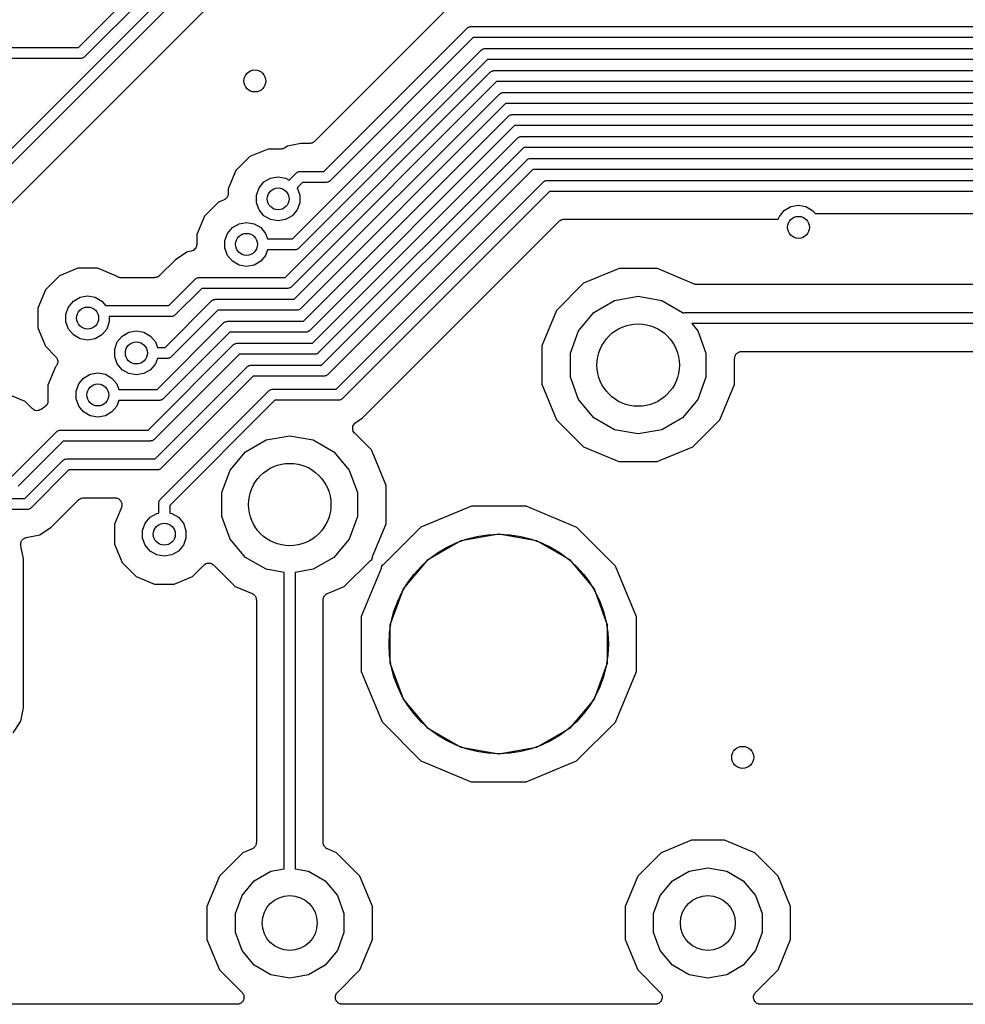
# Model space of a CAD drawing. Extents: x 88 to 361, y -189 to -115.
# Tile 13 of 41: x 191 to 209, y -188 to -170. Entities that reach past the tile are written whole.
import ezdxf

# ---------------------------------------------------------------- set-up
doc = ezdxf.new("R2010")
doc.units = 0
doc.header["$MEASUREMENT"] = 0
doc.layers.add('BLACK', color=7, linetype='CONTINUOUS')

msp = doc.modelspace()

# ---------------------------------------------------------------- linework, layer by layer
at = {"layer": 'Black'}
for p, q in [((190.302, -172.795), (195.51, -167.588)), ((195.681, -167.7), (190.473, -172.907)), ((191.018, -173.081), (196.031, -168.068)), ((192.364, -170.112), (194.21, -168.265)), ((194.381, -168.377), (192.476, -170.282)), ((199.078, -169.41), (196.665, -171.823)), ((196.838, -172.368), (199.446, -169.76)), ((199.446, -169.76), (199.45, -169.758)), ((199.45, -169.758), (199.453, -169.754)), ((199.453, -169.754), (199.464, -169.748)), ((199.464, -169.748), (199.475, -169.74)), ((199.475, -169.74), (199.479, -169.739)), ((199.479, -169.739), (199.483, -169.737)), ((199.483, -169.737), (199.496, -169.735)), ((199.496, -169.735), (199.508, -169.731)), ((199.508, -169.731), (199.513, -169.732)), ((199.513, -169.732), (199.517, -169.731)), ((199.517, -169.731), (248.593, -169.731)), ((199.558, -169.931), (196.95, -172.539)), ((248.634, -169.931), (199.558, -169.931)), ((184.407, -170.112), (192.364, -170.112)), ((196.267, -173.597), (199.704, -170.16)), ((199.704, -170.16), (199.708, -170.158)), ((199.708, -170.158), (199.711, -170.154)), ((199.711, -170.154), (199.722, -170.148)), ((199.722, -170.148), (199.733, -170.14)), ((199.733, -170.14), (199.737, -170.139)), ((199.737, -170.139), (199.741, -170.137)), ((199.741, -170.137), (199.754, -170.135)), ((199.754, -170.135), (199.766, -170.131)), ((199.766, -170.131), (199.771, -170.132)), ((199.771, -170.132), (199.775, -170.131)), ((199.775, -170.131), (248.759, -170.131)), ((192.405, -170.312), (184.407, -170.312)), ((192.409, -170.311), (192.405, -170.312)), ((192.414, -170.311), (192.409, -170.311)), ((192.426, -170.308), (192.414, -170.311)), ((192.439, -170.306), (192.426, -170.308)), ((192.443, -170.304), (192.439, -170.306)), ((192.447, -170.302), (192.443, -170.304)), ((192.458, -170.295), (192.447, -170.302)), ((192.469, -170.288), (192.458, -170.295)), ((192.472, -170.285), (192.469, -170.288)), ((192.476, -170.282), (192.472, -170.285)), ((199.817, -170.331), (196.38, -173.768)), ((248.8, -170.331), (199.817, -170.331)), ((196.133, -174.297), (199.87, -170.56)), ((199.87, -170.56), (199.874, -170.558)), ((199.874, -170.558), (199.877, -170.554)), ((199.877, -170.554), (199.888, -170.548)), ((199.888, -170.548), (199.899, -170.54)), ((199.899, -170.54), (199.903, -170.539)), ((199.903, -170.539), (199.907, -170.537)), ((199.907, -170.537), (199.92, -170.535)), ((199.92, -170.535), (199.932, -170.531)), ((199.932, -170.531), (199.937, -170.532)), ((199.937, -170.532), (199.941, -170.531)), ((199.941, -170.531), (248.924, -170.531)), ((199.982, -170.731), (196.245, -174.468)), ((248.966, -170.731), (199.982, -170.731)), ((196.299, -174.697), (200.036, -170.96)), ((200.036, -170.96), (200.039, -170.958)), ((200.039, -170.958), (200.042, -170.954)), ((200.042, -170.954), (200.054, -170.948)), ((200.054, -170.948), (200.064, -170.94)), ((200.064, -170.94), (200.069, -170.939)), ((200.069, -170.939), (200.072, -170.937)), ((200.072, -170.937), (200.085, -170.935)), ((200.085, -170.935), (200.098, -170.931)), ((200.098, -170.931), (200.102, -170.932)), ((200.102, -170.932), (200.107, -170.931)), ((200.107, -170.931), (249.09, -170.931)), ((200.148, -171.131), (196.411, -174.868)), ((249.131, -171.131), (200.148, -171.131)), ((196.464, -175.097), (200.202, -171.36)), ((200.202, -171.36), (200.205, -171.358)), ((200.205, -171.358), (200.208, -171.354)), ((200.208, -171.354), (200.219, -171.348)), ((200.219, -171.348), (200.23, -171.34)), ((200.23, -171.34), (200.234, -171.339)), ((200.234, -171.339), (200.238, -171.337)), ((200.238, -171.337), (200.251, -171.335)), ((200.251, -171.335), (200.264, -171.331)), ((200.264, -171.331), (200.268, -171.332)), ((200.268, -171.332), (200.272, -171.331)), ((200.272, -171.331), (249.256, -171.331)), ((200.314, -171.531), (196.577, -175.268)), ((249.297, -171.531), (200.314, -171.531)), ((196.63, -175.497), (200.367, -171.76)), ((200.367, -171.76), (200.371, -171.758)), ((200.371, -171.758), (200.374, -171.754)), ((200.374, -171.754), (200.385, -171.748)), ((200.385, -171.748), (200.396, -171.74)), ((200.396, -171.74), (200.4, -171.739)), ((200.4, -171.739), (200.404, -171.737)), ((200.404, -171.737), (200.417, -171.735)), ((200.417, -171.735), (200.429, -171.731)), ((200.429, -171.731), (200.434, -171.732)), ((200.434, -171.732), (200.438, -171.731)), ((200.438, -171.731), (249.421, -171.731)), ((195.824, -171.96), (195.49, -172.098)), ((196.057, -171.96), (195.824, -171.96)), ((196.072, -171.957), (196.057, -171.96)), ((196.087, -171.956), (196.072, -171.957)), ((196.093, -171.954), (196.087, -171.956)), ((196.1, -171.952), (196.093, -171.954)), ((196.113, -171.945), (196.1, -171.952)), ((196.127, -171.939), (196.113, -171.945)), ((196.172, -171.909), (196.127, -171.939)), ((196.416, -171.86), (196.172, -171.909)), ((196.575, -171.86), (196.416, -171.86)), ((196.581, -171.859), (196.575, -171.86)), ((196.586, -171.86), (196.581, -171.859)), ((196.602, -171.855), (196.586, -171.86)), ((196.619, -171.852), (196.602, -171.855)), ((196.624, -171.85), (196.619, -171.852)), ((196.629, -171.848), (196.624, -171.85)), ((196.643, -171.839), (196.629, -171.848)), ((196.657, -171.83), (196.643, -171.839)), ((196.66, -171.826), (196.657, -171.83)), ((196.665, -171.823), (196.66, -171.826)), ((200.479, -171.931), (196.742, -175.668)), ((249.463, -171.931), (200.479, -171.931)), ((195.49, -172.098), (195.235, -172.353)), ((200.551, -172.148), (200.561, -172.14)), ((200.561, -172.14), (200.566, -172.139)), ((200.566, -172.139), (200.569, -172.137)), ((200.569, -172.137), (200.582, -172.135)), ((200.582, -172.135), (200.595, -172.131)), ((200.595, -172.131), (200.599, -172.132)), ((200.599, -172.132), (200.604, -172.131)), ((200.604, -172.131), (249.587, -172.131)), ((196.796, -175.897), (200.533, -172.16)), ((200.533, -172.16), (200.537, -172.158)), ((200.537, -172.158), (200.539, -172.154)), ((200.539, -172.154), (200.551, -172.148)), ((195.235, -172.353), (195.096, -172.687)), ((195.746, -172.56), (195.867, -172.491)), ((195.867, -172.491), (196.004, -172.467)), ((196.004, -172.467), (196.141, -172.491)), ((196.141, -172.491), (196.204, -172.527)), ((196.204, -172.527), (196.333, -172.397)), ((196.333, -172.397), (196.337, -172.395)), ((196.337, -172.395), (196.34, -172.391)), ((196.34, -172.391), (196.351, -172.385)), ((196.351, -172.385), (196.362, -172.377)), ((196.362, -172.377), (196.366, -172.376)), ((196.366, -172.376), (196.37, -172.374)), ((196.37, -172.374), (196.383, -172.372)), ((196.383, -172.372), (196.395, -172.368)), ((196.395, -172.368), (196.4, -172.369)), ((196.4, -172.369), (196.404, -172.368)), ((196.404, -172.368), (196.838, -172.368)), ((200.645, -172.331), (196.908, -176.068)), ((249.628, -172.331), (200.645, -172.331)), ((195.609, -172.798), (195.656, -172.667)), ((195.656, -172.667), (195.746, -172.56)), ((196.445, -172.568), (196.349, -172.664)), ((196.349, -172.664), (196.352, -172.667)), ((196.352, -172.667), (196.399, -172.798)), ((196.88, -172.568), (196.445, -172.568)), ((196.884, -172.567), (196.88, -172.568)), ((196.888, -172.568), (196.884, -172.567)), ((196.901, -172.564), (196.888, -172.568)), ((196.914, -172.562), (196.901, -172.564)), ((196.918, -172.56), (196.914, -172.562)), ((196.922, -172.559), (196.918, -172.56)), ((196.933, -172.551), (196.922, -172.559)), ((196.944, -172.545), (196.933, -172.551)), ((196.947, -172.541), (196.944, -172.545)), ((196.95, -172.539), (196.947, -172.541)), ((197.063, -176.335), (200.837, -172.56)), ((200.837, -172.56), (200.841, -172.558)), ((200.841, -172.558), (200.844, -172.554)), ((200.844, -172.554), (200.855, -172.548)), ((200.855, -172.548), (200.866, -172.54)), ((200.866, -172.54), (200.87, -172.539)), ((200.87, -172.539), (200.874, -172.537)), ((200.874, -172.537), (200.887, -172.535)), ((200.887, -172.535), (200.899, -172.531)), ((200.899, -172.531), (200.904, -172.532)), ((200.904, -172.532), (200.908, -172.531)), ((200.908, -172.531), (249.753, -172.531)), ((195.06, -172.854), (195.055, -172.861)), ((195.066, -172.849), (195.06, -172.854)), ((195.073, -172.837), (195.066, -172.849)), ((195.082, -172.826), (195.073, -172.837)), ((195.084, -172.818), (195.082, -172.826)), ((195.088, -172.811), (195.084, -172.818)), ((195.091, -172.797), (195.088, -172.811)), ((195.095, -172.784), (195.091, -172.797)), ((195.096, -172.767), (195.095, -172.775)), ((195.095, -172.775), (195.095, -172.784)), ((195.096, -172.687), (195.096, -172.767)), ((195.609, -172.938), (195.609, -172.798)), ((196.399, -172.798), (196.399, -172.938)), ((200.949, -172.731), (197.175, -176.505)), ((249.794, -172.731), (200.949, -172.731)), ((194.915, -172.927), (194.659, -173.182)), ((195.018, -172.884), (194.915, -172.927)), ((195.025, -172.88), (195.018, -172.884)), ((195.032, -172.877), (195.025, -172.88)), ((195.043, -172.868), (195.032, -172.877)), ((195.055, -172.861), (195.043, -172.868)), ((195.656, -173.069), (195.609, -172.938)), ((196.399, -172.938), (196.352, -173.069)), ((205.228, -173.079), (205.349, -173.009)), ((205.349, -173.009), (205.486, -172.985)), ((205.486, -172.985), (205.623, -173.009)), ((205.623, -173.009), (205.744, -173.079)), ((194.659, -173.182), (194.52, -173.516)), ((195.746, -173.176), (195.656, -173.069)), ((195.867, -173.245), (195.746, -173.176)), ((196.262, -173.176), (196.141, -173.245)), ((196.352, -173.069), (196.262, -173.176)), ((205.119, -173.239), (205.138, -173.186)), ((205.138, -173.186), (205.228, -173.079)), ((205.744, -173.079), (205.792, -173.137)), ((205.792, -173.137), (208.99, -173.137)), ((195.081, -173.496), (195.17, -173.39)), ((195.17, -173.39), (195.291, -173.32)), ((195.291, -173.32), (195.428, -173.296)), ((195.428, -173.296), (195.566, -173.32)), ((195.566, -173.32), (195.686, -173.39)), ((195.686, -173.39), (195.776, -173.496)), ((196.004, -173.27), (195.867, -173.245)), ((196.141, -173.245), (196.004, -173.27)), ((198.22, -176.178), (201.123, -173.276)), ((201.123, -173.276), (201.127, -173.273)), ((201.127, -173.273), (201.131, -173.269)), ((201.131, -173.269), (201.145, -173.26)), ((201.145, -173.26), (201.159, -173.251)), ((201.159, -173.251), (201.164, -173.249)), ((201.164, -173.249), (201.169, -173.246)), ((201.169, -173.246), (201.185, -173.244)), ((201.185, -173.244), (201.201, -173.239)), ((201.201, -173.239), (201.207, -173.24)), ((201.207, -173.24), (201.212, -173.239)), ((201.212, -173.239), (205.119, -173.239)), ((194.52, -173.516), (194.52, -173.697)), ((195.033, -173.627), (195.081, -173.496)), ((195.776, -173.496), (195.813, -173.597)), ((194.513, -173.741), (194.502, -173.759)), ((194.514, -173.738), (194.513, -173.739)), ((194.513, -173.739), (194.513, -173.741)), ((194.517, -173.718), (194.514, -173.738)), ((194.52, -173.697), (194.517, -173.718)), ((195.033, -173.767), (195.033, -173.627)), ((195.813, -173.597), (196.267, -173.597)), ((194.338, -173.838), (194.131, -173.976)), ((194.36, -173.833), (194.338, -173.838)), ((194.418, -173.822), (194.36, -173.833)), ((194.36, -173.833), (194.36, -173.833)), ((194.437, -173.814), (194.418, -173.822)), ((194.457, -173.807), (194.437, -173.814)), ((194.458, -173.806), (194.457, -173.807)), ((194.459, -173.806), (194.458, -173.806)), ((194.475, -173.792), (194.459, -173.806)), ((194.49, -173.779), (194.475, -173.792)), ((194.491, -173.778), (194.49, -173.779)), ((194.492, -173.777), (194.491, -173.778)), ((194.502, -173.759), (194.492, -173.777)), ((195.081, -173.898), (195.033, -173.767)), ((195.17, -174.005), (195.081, -173.898)), ((195.776, -173.898), (195.686, -174.005)), ((195.813, -173.797), (195.776, -173.898)), ((196.309, -173.797), (195.813, -173.797)), ((196.313, -173.796), (196.309, -173.797)), ((196.318, -173.797), (196.313, -173.796)), ((196.33, -173.793), (196.318, -173.797)), ((196.343, -173.791), (196.33, -173.793)), ((196.347, -173.789), (196.343, -173.791)), ((196.351, -173.788), (196.347, -173.789)), ((196.362, -173.78), (196.351, -173.788)), ((196.373, -173.774), (196.362, -173.78)), ((196.376, -173.77), (196.373, -173.774)), ((196.38, -173.768), (196.376, -173.77)), ((194.131, -173.976), (193.841, -174.266)), ((195.291, -174.074), (195.17, -174.005)), ((195.428, -174.099), (195.291, -174.074)), ((195.566, -174.074), (195.428, -174.099)), ((195.686, -174.005), (195.566, -174.074)), ((192.018, -174.268), (191.763, -174.523)), ((192.352, -174.13), (192.018, -174.268)), ((192.713, -174.13), (192.352, -174.13)), ((193.049, -174.269), (192.713, -174.13)), ((193.052, -174.273), (193.049, -174.269)), ((193.067, -174.281), (193.052, -174.273)), ((193.08, -174.291), (193.067, -174.281)), ((193.086, -174.292), (193.08, -174.291)), ((193.091, -174.295), (193.086, -174.292)), ((193.8, -174.292), (193.795, -174.295)), ((193.805, -174.291), (193.8, -174.292)), ((193.819, -174.281), (193.805, -174.291)), ((193.833, -174.273), (193.819, -174.281)), ((193.837, -174.269), (193.833, -174.273)), ((193.841, -174.266), (193.837, -174.269)), ((202.217, -174.137), (201.571, -174.404)), ((202.916, -174.138), (202.217, -174.137)), ((203.576, -174.412), (202.916, -174.138)), ((193.107, -174.298), (193.091, -174.295)), ((193.123, -174.302), (193.107, -174.298)), ((193.128, -174.302), (193.123, -174.302)), ((193.134, -174.303), (193.128, -174.302)), ((193.752, -174.303), (193.134, -174.303)), ((193.757, -174.302), (193.752, -174.303)), ((193.763, -174.302), (193.757, -174.302)), ((193.779, -174.298), (193.763, -174.302)), ((193.795, -174.295), (193.779, -174.298)), ((194.015, -174.811), (194.499, -174.326)), ((194.499, -174.326), (194.502, -174.324)), ((194.502, -174.324), (194.505, -174.321)), ((194.505, -174.321), (194.517, -174.314)), ((194.517, -174.314), (194.527, -174.307)), ((194.527, -174.307), (194.532, -174.305)), ((194.532, -174.305), (194.535, -174.303)), ((194.535, -174.303), (194.548, -174.301)), ((194.548, -174.301), (194.561, -174.298)), ((194.561, -174.298), (194.565, -174.298)), ((194.565, -174.298), (194.57, -174.297)), ((194.57, -174.297), (196.133, -174.297)), ((196.242, -174.47), (196.239, -174.474)), ((196.245, -174.468), (196.242, -174.47)), ((201.571, -174.404), (201.076, -174.898)), ((203.585, -174.418), (203.576, -174.412)), ((203.59, -174.419), (203.585, -174.418)), ((203.595, -174.422), (203.59, -174.419)), ((203.611, -174.425), (203.595, -174.422)), ((203.627, -174.429), (203.611, -174.425)), ((203.633, -174.429), (203.627, -174.429)), ((203.639, -174.43), (203.633, -174.429)), ((225.305, -174.43), (203.639, -174.43)), ((191.763, -174.523), (191.624, -174.856)), ((192.395, -174.66), (192.532, -174.636)), ((192.532, -174.636), (192.669, -174.66)), ((194.611, -174.497), (194.127, -174.981)), ((196.174, -174.497), (194.611, -174.497)), ((196.179, -174.496), (196.174, -174.497)), ((196.183, -174.497), (196.179, -174.496)), ((196.196, -174.493), (196.183, -174.497)), ((196.209, -174.491), (196.196, -174.493)), ((196.213, -174.489), (196.209, -174.491)), ((196.217, -174.488), (196.213, -174.489)), ((196.227, -174.48), (196.217, -174.488)), ((196.239, -174.474), (196.227, -174.48)), ((202.136, -174.716), (202.565, -174.641)), ((202.565, -174.641), (202.994, -174.716)), ((192.184, -174.837), (192.274, -174.73)), ((192.274, -174.73), (192.395, -174.66)), ((192.669, -174.66), (192.79, -174.73)), ((192.79, -174.73), (192.858, -174.811)), ((192.858, -174.811), (194.015, -174.811)), ((193.945, -175.573), (194.792, -174.726)), ((194.792, -174.726), (194.795, -174.724)), ((194.795, -174.724), (194.798, -174.721)), ((194.798, -174.721), (194.809, -174.714)), ((194.809, -174.714), (194.82, -174.707)), ((194.82, -174.707), (194.824, -174.705)), ((194.824, -174.705), (194.828, -174.703)), ((194.828, -174.703), (194.841, -174.701)), ((194.841, -174.701), (194.854, -174.698)), ((194.854, -174.698), (194.858, -174.698)), ((194.858, -174.698), (194.862, -174.697)), ((194.862, -174.697), (196.299, -174.697)), ((201.759, -174.934), (202.136, -174.716)), ((202.994, -174.716), (203.371, -174.934)), ((191.624, -174.856), (191.624, -175.218)), ((192.137, -174.968), (192.184, -174.837)), ((192.137, -175.107), (192.137, -174.968)), ((194.056, -175.011), (192.927, -175.011)), ((192.927, -175.011), (192.927, -175.107)), ((194.06, -175.01), (194.056, -175.011)), ((194.904, -174.897), (194.057, -175.743)), ((194.065, -175.01), (194.06, -175.01)), ((194.077, -175.007), (194.065, -175.01)), ((194.09, -175.005), (194.077, -175.007)), ((194.094, -175.003), (194.09, -175.005)), ((194.098, -175.001), (194.094, -175.003)), ((194.109, -174.994), (194.098, -175.001)), ((194.12, -174.987), (194.109, -174.994)), ((194.123, -174.984), (194.12, -174.987)), ((194.127, -174.981), (194.123, -174.984)), ((196.34, -174.897), (194.904, -174.897)), ((196.345, -174.896), (196.34, -174.897)), ((196.349, -174.897), (196.345, -174.896)), ((196.362, -174.893), (196.349, -174.897)), ((196.374, -174.891), (196.362, -174.893)), ((196.378, -174.889), (196.374, -174.891)), ((196.382, -174.888), (196.378, -174.889)), ((196.393, -174.88), (196.382, -174.888)), ((196.404, -174.874), (196.393, -174.88)), ((196.407, -174.87), (196.404, -174.874)), ((196.411, -174.868), (196.407, -174.87)), ((201.076, -174.898), (200.808, -175.544)), ((201.479, -175.268), (201.759, -174.934)), ((203.371, -174.934), (203.382, -174.947)), ((203.382, -174.947), (203.384, -174.946)), ((203.384, -174.946), (203.388, -174.944)), ((203.388, -174.944), (203.401, -174.942)), ((203.401, -174.942), (203.414, -174.938)), ((203.414, -174.938), (203.418, -174.939)), ((203.418, -174.939), (203.422, -174.938)), ((203.422, -174.938), (225.52, -174.938)), ((192.184, -175.239), (192.137, -175.107)), ((192.927, -175.107), (192.88, -175.239)), ((193.797, -176.339), (195.009, -175.126)), ((195.009, -175.126), (195.013, -175.124)), ((195.013, -175.124), (195.016, -175.121)), ((195.016, -175.121), (195.027, -175.114)), ((195.027, -175.114), (195.038, -175.107)), ((195.038, -175.107), (195.042, -175.105)), ((195.042, -175.105), (195.046, -175.103)), ((195.046, -175.103), (195.059, -175.101)), ((195.059, -175.101), (195.071, -175.098)), ((195.071, -175.098), (195.076, -175.098)), ((195.076, -175.098), (195.08, -175.097)), ((195.08, -175.097), (196.464, -175.097)), ((225.4, -175.138), (203.542, -175.138)), ((203.542, -175.138), (203.651, -175.268)), ((191.624, -175.218), (191.762, -175.551)), ((192.274, -175.345), (192.184, -175.239)), ((192.395, -175.415), (192.274, -175.345)), ((192.79, -175.345), (192.669, -175.415)), ((192.88, -175.239), (192.79, -175.345)), ((193.073, -175.472), (193.163, -175.365)), ((193.163, -175.365), (193.284, -175.295)), ((193.284, -175.295), (193.421, -175.271)), ((193.421, -175.271), (193.558, -175.295)), ((193.558, -175.295), (193.679, -175.365)), ((193.679, -175.365), (193.769, -175.472)), ((195.121, -175.297), (193.909, -176.51)), ((196.506, -175.297), (195.121, -175.297)), ((196.51, -175.296), (196.506, -175.297)), ((196.515, -175.297), (196.51, -175.296)), ((196.527, -175.293), (196.515, -175.297)), ((196.54, -175.291), (196.527, -175.293)), ((196.544, -175.289), (196.54, -175.291)), ((196.548, -175.288), (196.544, -175.289)), ((196.559, -175.28), (196.548, -175.288)), ((196.57, -175.274), (196.559, -175.28)), ((196.573, -175.27), (196.57, -175.274)), ((196.577, -175.268), (196.573, -175.27)), ((201.33, -175.677), (201.479, -175.268)), ((203.651, -175.268), (203.8, -175.677)), ((192.532, -175.439), (192.395, -175.415)), ((192.669, -175.415), (192.532, -175.439)), ((193.026, -175.603), (193.073, -175.472)), ((193.634, -177.078), (195.185, -175.526)), ((193.769, -175.472), (193.805, -175.573)), ((195.185, -175.526), (195.188, -175.524)), ((195.188, -175.524), (195.191, -175.521)), ((195.191, -175.521), (195.203, -175.514)), ((195.203, -175.514), (195.213, -175.507)), ((195.213, -175.507), (195.218, -175.505)), ((195.218, -175.505), (195.221, -175.503)), ((195.221, -175.503), (195.234, -175.501)), ((195.234, -175.501), (195.247, -175.498)), ((195.247, -175.498), (195.251, -175.498)), ((195.251, -175.498), (195.256, -175.497)), ((195.256, -175.497), (196.63, -175.497)), ((200.808, -175.544), (200.807, -176.243)), ((191.762, -175.551), (191.952, -175.742)), ((193.026, -175.742), (193.026, -175.603)), ((195.297, -175.697), (193.746, -177.248)), ((193.805, -175.573), (193.945, -175.573)), ((196.672, -175.697), (195.297, -175.697)), ((196.676, -175.696), (196.672, -175.697)), ((196.68, -175.697), (196.676, -175.696)), ((196.693, -175.693), (196.68, -175.697)), ((196.706, -175.691), (196.693, -175.693)), ((196.71, -175.689), (196.706, -175.691)), ((196.714, -175.688), (196.71, -175.689)), ((196.725, -175.68), (196.714, -175.688)), ((196.736, -175.674), (196.725, -175.68)), ((196.739, -175.67), (196.736, -175.674)), ((196.742, -175.668), (196.739, -175.67)), ((201.33, -176.113), (201.33, -175.677)), ((203.8, -175.677), (203.8, -176.113)), ((204.33, -175.729), (204.336, -175.72)), ((204.336, -175.72), (204.34, -175.709)), ((204.34, -175.709), (204.347, -175.701)), ((204.347, -175.701), (204.353, -175.691)), ((204.353, -175.691), (204.361, -175.684)), ((204.361, -175.684), (204.368, -175.675)), ((204.368, -175.675), (204.378, -175.67)), ((204.378, -175.67), (204.386, -175.663)), ((204.386, -175.663), (204.397, -175.659)), ((204.397, -175.659), (204.406, -175.653)), ((204.406, -175.653), (204.417, -175.651)), ((204.417, -175.651), (204.428, -175.648)), ((204.428, -175.648), (204.439, -175.648)), ((204.439, -175.648), (204.45, -175.646)), ((204.45, -175.646), (224.493, -175.646)), ((191.952, -175.742), (191.958, -175.751)), ((191.958, -175.751), (191.966, -175.758)), ((191.966, -175.904), (191.958, -175.912)), ((191.966, -175.758), (191.97, -175.769)), ((191.97, -175.894), (191.966, -175.904)), ((191.97, -175.769), (191.977, -175.778)), ((191.977, -175.885), (191.97, -175.894)), ((191.977, -175.778), (191.98, -175.788)), ((191.98, -175.874), (191.977, -175.885)), ((191.98, -175.788), (191.984, -175.798)), ((191.984, -175.864), (191.98, -175.874)), ((191.984, -175.798), (191.985, -175.81)), ((191.985, -175.853), (191.984, -175.864)), ((191.985, -175.81), (191.988, -175.82)), ((191.988, -175.842), (191.985, -175.853)), ((191.988, -175.82), (191.987, -175.831)), ((191.987, -175.831), (191.988, -175.842)), ((193.073, -175.874), (193.026, -175.742)), ((193.163, -175.98), (193.073, -175.874)), ((193.769, -175.874), (193.679, -175.98)), ((193.805, -175.773), (193.769, -175.874)), ((193.987, -175.773), (193.805, -175.773)), ((193.991, -175.772), (193.987, -175.773)), ((193.995, -175.772), (193.991, -175.772)), ((194.008, -175.769), (193.995, -175.772)), ((194.021, -175.767), (194.008, -175.769)), ((194.025, -175.765), (194.021, -175.767)), ((194.029, -175.763), (194.025, -175.765)), ((194.04, -175.756), (194.029, -175.763)), ((194.051, -175.749), (194.04, -175.756)), ((194.054, -175.746), (194.051, -175.749)), ((194.057, -175.743), (194.054, -175.746)), ((195.457, -175.914), (195.467, -175.907)), ((195.467, -175.907), (195.472, -175.905)), ((195.472, -175.905), (195.475, -175.903)), ((195.475, -175.903), (195.488, -175.901)), ((195.488, -175.901), (195.501, -175.898)), ((195.501, -175.898), (195.505, -175.898)), ((195.505, -175.898), (195.51, -175.897)), ((195.51, -175.897), (196.796, -175.897)), ((204.322, -176.246), (204.323, -175.773)), ((204.323, -175.773), (204.325, -175.762)), ((204.325, -175.751), (204.329, -175.74)), ((204.325, -175.762), (204.325, -175.751)), ((204.329, -175.74), (204.33, -175.729)), ((191.948, -175.924), (191.81, -176.258)), ((191.951, -175.921), (191.948, -175.924)), ((191.958, -175.912), (191.951, -175.921)), ((192.46, -176.132), (192.58, -176.062)), ((192.58, -176.062), (192.718, -176.038)), ((192.718, -176.038), (192.855, -176.062)), ((192.855, -176.062), (192.976, -176.132)), ((193.284, -176.05), (193.163, -175.98)), ((193.421, -176.074), (193.284, -176.05)), ((193.558, -176.05), (193.421, -176.074)), ((193.679, -175.98), (193.558, -176.05)), ((193.761, -177.605), (195.439, -175.926)), ((195.439, -175.926), (195.442, -175.924)), ((195.442, -175.924), (195.445, -175.921)), ((195.445, -175.921), (195.457, -175.914)), ((196.89, -176.08), (196.88, -176.088)), ((196.902, -176.074), (196.89, -176.08)), ((196.904, -176.07), (196.902, -176.074)), ((196.908, -176.068), (196.904, -176.07)), ((191.81, -176.258), (191.81, -176.552)), ((192.322, -176.369), (192.37, -176.238)), ((192.37, -176.238), (192.46, -176.132)), ((192.976, -176.132), (193.065, -176.238)), ((193.065, -176.238), (193.102, -176.339)), ((195.551, -176.097), (193.873, -177.775)), ((196.837, -176.097), (195.551, -176.097)), ((196.842, -176.096), (196.837, -176.097)), ((196.846, -176.097), (196.842, -176.096)), ((196.859, -176.093), (196.846, -176.097)), ((196.871, -176.091), (196.859, -176.093)), ((196.875, -176.089), (196.871, -176.091)), ((196.88, -176.088), (196.875, -176.089)), ((197.543, -176.856), (198.22, -176.178)), ((198.22, -176.178), (198.22, -176.178)), ((200.807, -176.243), (201.074, -176.889)), ((201.479, -176.522), (201.33, -176.113)), ((203.8, -176.113), (203.651, -176.522)), ((204.054, -176.892), (204.322, -176.246)), ((191.391, -176.557), (191.059, -176.419)), ((192.322, -176.509), (192.322, -176.369)), ((193.102, -176.339), (193.797, -176.339)), ((193.858, -178.338), (195.833, -176.364)), ((195.833, -176.364), (195.836, -176.362)), ((195.836, -176.362), (195.839, -176.358)), ((195.839, -176.358), (195.85, -176.352)), ((195.85, -176.352), (195.861, -176.344)), ((195.861, -176.344), (195.865, -176.343)), ((195.865, -176.343), (195.869, -176.341)), ((195.869, -176.341), (195.882, -176.339)), ((195.882, -176.339), (195.895, -176.335)), ((195.895, -176.335), (195.899, -176.336)), ((195.899, -176.336), (195.903, -176.335)), ((195.903, -176.335), (197.063, -176.335)), ((191.523, -176.688), (191.391, -176.557)), ((191.793, -176.611), (191.785, -176.627)), ((191.802, -176.595), (191.793, -176.611)), ((191.803, -176.591), (191.802, -176.595)), ((191.805, -176.587), (191.803, -176.591)), ((191.806, -176.569), (191.805, -176.587)), ((191.81, -176.552), (191.806, -176.569)), ((192.37, -176.64), (192.322, -176.509)), ((193.102, -176.539), (193.065, -176.64)), ((193.838, -176.539), (193.102, -176.539)), ((193.842, -176.538), (193.838, -176.539)), ((193.847, -176.539), (193.842, -176.538)), ((193.859, -176.535), (193.847, -176.539)), ((193.872, -176.533), (193.859, -176.535)), ((193.876, -176.531), (193.872, -176.533)), ((193.88, -176.53), (193.876, -176.531)), ((193.891, -176.522), (193.88, -176.53)), ((193.902, -176.516), (193.891, -176.522)), ((193.905, -176.512), (193.902, -176.516)), ((193.909, -176.51), (193.905, -176.512)), ((195.945, -176.535), (194.029, -178.45)), ((197.104, -176.535), (195.945, -176.535)), ((197.108, -176.534), (197.104, -176.535)), ((197.113, -176.534), (197.108, -176.534)), ((197.125, -176.531), (197.113, -176.534)), ((197.138, -176.529), (197.125, -176.531)), ((197.142, -176.527), (197.138, -176.529)), ((197.146, -176.525), (197.142, -176.527)), ((197.157, -176.518), (197.146, -176.525)), ((197.168, -176.511), (197.157, -176.518)), ((197.171, -176.508), (197.168, -176.511)), ((197.175, -176.505), (197.171, -176.508)), ((201.759, -176.856), (201.479, -176.522)), ((203.651, -176.522), (203.371, -176.856)), ((191.54, -176.7), (191.523, -176.688)), ((191.556, -176.712), (191.54, -176.7)), ((191.558, -176.713), (191.556, -176.712)), ((191.559, -176.713), (191.558, -176.713)), ((191.579, -176.719), (191.559, -176.713)), ((191.599, -176.725), (191.579, -176.719)), ((191.6, -176.725), (191.599, -176.725)), ((191.601, -176.725), (191.6, -176.725)), ((191.622, -176.723), (191.601, -176.725)), ((191.643, -176.722), (191.622, -176.723)), ((191.644, -176.721), (191.643, -176.722)), ((191.645, -176.721), (191.644, -176.721)), ((191.664, -176.712), (191.645, -176.721)), ((191.683, -176.704), (191.664, -176.712)), ((191.753, -176.657), (191.683, -176.704)), ((191.766, -176.645), (191.753, -176.657)), ((191.78, -176.633), (191.766, -176.645)), ((191.782, -176.63), (191.78, -176.633)), ((191.785, -176.627), (191.782, -176.63)), ((192.46, -176.747), (192.37, -176.64)), ((192.58, -176.816), (192.46, -176.747)), ((192.976, -176.747), (192.855, -176.816)), ((193.065, -176.64), (192.976, -176.747)), ((192.718, -176.841), (192.58, -176.816)), ((192.855, -176.816), (192.718, -176.841)), ((197.377, -176.99), (197.386, -176.971)), ((197.386, -176.971), (197.387, -176.97)), ((197.387, -176.969), (197.402, -176.955)), ((197.387, -176.97), (197.387, -176.969)), ((197.402, -176.955), (197.417, -176.94)), ((197.417, -176.94), (197.418, -176.939)), ((197.418, -176.939), (197.419, -176.939)), ((197.419, -176.939), (197.543, -176.856)), ((201.074, -176.889), (201.568, -177.384)), ((202.136, -177.074), (201.759, -176.856)), ((203.371, -176.856), (202.994, -177.074)), ((203.559, -177.386), (204.054, -176.892)), ((191.153, -177.926), (191.972, -177.107)), ((191.972, -177.107), (191.976, -177.105)), ((191.976, -177.105), (191.979, -177.101)), ((191.979, -177.101), (191.99, -177.095)), ((191.99, -177.095), (192.001, -177.087)), ((192.001, -177.087), (192.005, -177.086)), ((192.005, -177.086), (192.009, -177.084)), ((192.009, -177.084), (192.022, -177.081)), ((192.022, -177.081), (192.034, -177.078)), ((192.034, -177.078), (192.039, -177.079)), ((192.039, -177.079), (192.043, -177.078)), ((192.043, -177.078), (193.634, -177.078)), ((197.363, -177.052), (197.365, -177.032)), ((197.363, -177.054), (197.363, -177.052)), ((197.363, -177.055), (197.363, -177.054)), ((197.368, -177.075), (197.363, -177.055)), ((197.365, -177.032), (197.367, -177.011)), ((197.367, -177.01), (197.368, -177.009)), ((197.367, -177.011), (197.367, -177.01)), ((197.368, -177.009), (197.377, -176.99)), ((197.373, -177.095), (197.368, -177.075)), ((197.374, -177.096), (197.373, -177.095)), ((197.374, -177.098), (197.374, -177.096)), ((197.386, -177.115), (197.374, -177.098)), ((197.398, -177.132), (197.386, -177.115)), ((197.399, -177.133), (197.398, -177.132)), ((197.4, -177.134), (197.399, -177.133)), ((197.706, -177.441), (197.4, -177.134)), ((202.565, -177.149), (202.136, -177.074)), ((202.994, -177.074), (202.565, -177.149)), ((192.084, -177.278), (191.266, -178.097)), ((193.675, -177.278), (192.084, -177.278)), ((193.679, -177.277), (193.675, -177.278)), ((193.684, -177.277), (193.679, -177.277)), ((193.696, -177.274), (193.684, -177.277)), ((193.709, -177.272), (193.696, -177.274)), ((193.713, -177.27), (193.709, -177.272)), ((193.717, -177.268), (193.713, -177.27)), ((193.728, -177.261), (193.717, -177.268)), ((193.739, -177.254), (193.728, -177.261)), ((193.742, -177.251), (193.739, -177.254)), ((193.746, -177.248), (193.742, -177.251)), ((195.409, -177.474), (195.786, -177.256)), ((195.786, -177.256), (196.215, -177.181)), ((196.215, -177.181), (196.644, -177.256)), ((196.644, -177.256), (197.021, -177.474)), ((195.129, -177.808), (195.409, -177.474)), ((197.021, -177.474), (197.301, -177.808)), ((197.973, -178.087), (197.706, -177.441)), ((201.568, -177.384), (202.214, -177.652)), ((202.913, -177.653), (203.559, -177.386)), ((191.388, -178.326), (192.08, -177.634)), ((192.08, -177.634), (192.084, -177.632)), ((192.084, -177.632), (192.087, -177.628)), ((192.087, -177.628), (192.098, -177.622)), ((192.098, -177.622), (192.109, -177.614)), ((192.109, -177.614), (192.113, -177.613)), ((192.113, -177.613), (192.117, -177.611)), ((192.117, -177.611), (192.13, -177.609)), ((192.13, -177.609), (192.142, -177.605)), ((192.142, -177.605), (192.147, -177.606)), ((192.147, -177.606), (192.151, -177.605)), ((192.151, -177.605), (193.761, -177.605)), ((202.214, -177.652), (202.913, -177.653)), ((192.192, -177.805), (191.501, -178.497)), ((193.802, -177.805), (192.192, -177.805)), ((193.806, -177.804), (193.802, -177.805)), ((193.811, -177.804), (193.806, -177.804)), ((193.823, -177.801), (193.811, -177.804)), ((193.836, -177.799), (193.823, -177.801)), ((193.84, -177.797), (193.836, -177.799)), ((193.844, -177.795), (193.84, -177.797)), ((193.855, -177.788), (193.844, -177.795)), ((193.866, -177.781), (193.855, -177.788)), ((193.869, -177.778), (193.866, -177.781)), ((193.873, -177.775), (193.869, -177.778)), ((194.98, -178.217), (195.129, -177.808)), ((197.301, -177.808), (197.45, -178.217)), ((194.98, -178.653), (194.98, -178.217)), ((197.45, -178.217), (197.45, -178.653)), ((197.972, -178.786), (197.973, -178.087)), ((190.416, -178.326), (191.388, -178.326)), ((191.869, -178.847), (192.366, -178.35)), ((192.366, -178.35), (192.37, -178.347)), ((192.37, -178.347), (192.374, -178.342)), ((192.374, -178.342), (192.388, -178.334)), ((192.388, -178.334), (192.402, -178.325)), ((192.402, -178.325), (192.407, -178.323)), ((192.407, -178.323), (192.412, -178.32)), ((192.412, -178.32), (192.428, -178.318)), ((192.428, -178.318), (192.444, -178.313)), ((192.444, -178.313), (192.45, -178.314)), ((192.45, -178.314), (192.455, -178.313)), ((192.455, -178.313), (193.03, -178.313)), ((193.03, -178.313), (193.044, -178.315)), ((193.044, -178.315), (193.058, -178.316)), ((193.058, -178.316), (193.066, -178.319)), ((193.066, -178.319), (193.074, -178.32)), ((193.074, -178.32), (193.086, -178.327)), ((193.086, -178.327), (193.099, -178.333)), ((193.099, -178.333), (193.105, -178.338)), ((193.105, -178.338), (193.112, -178.342)), ((193.112, -178.342), (193.121, -178.353)), ((193.121, -178.353), (193.131, -178.363)), ((193.131, -178.363), (193.135, -178.37)), ((193.135, -178.37), (193.14, -178.376)), ((193.14, -178.376), (193.145, -178.389)), ((193.145, -178.389), (193.152, -178.402)), ((193.152, -178.402), (193.153, -178.41)), ((193.153, -178.41), (193.156, -178.418)), ((193.156, -178.418), (193.156, -178.432)), ((193.829, -178.4), (193.833, -178.388)), ((193.83, -178.405), (193.829, -178.4)), ((193.829, -178.409), (193.83, -178.405)), ((193.829, -178.591), (193.829, -178.409)), ((193.833, -178.388), (193.835, -178.375)), ((193.835, -178.375), (193.837, -178.371)), ((193.837, -178.371), (193.838, -178.367)), ((193.838, -178.367), (193.846, -178.356)), ((193.846, -178.356), (193.852, -178.345)), ((193.852, -178.345), (193.856, -178.342)), ((193.856, -178.342), (193.858, -178.338)), ((191.43, -178.526), (190.375, -178.526)), ((191.434, -178.525), (191.43, -178.526)), ((191.439, -178.526), (191.434, -178.525)), ((191.451, -178.522), (191.439, -178.526)), ((191.464, -178.52), (191.451, -178.522)), ((191.468, -178.518), (191.464, -178.52)), ((191.472, -178.517), (191.468, -178.518)), ((191.483, -178.509), (191.472, -178.517)), ((191.494, -178.502), (191.483, -178.509)), ((191.497, -178.499), (191.494, -178.502)), ((191.501, -178.497), (191.497, -178.499)), ((193.148, -178.488), (193.021, -178.793)), ((193.151, -178.475), (193.148, -178.488)), ((193.156, -178.462), (193.151, -178.475)), ((193.156, -178.432), (193.157, -178.445)), ((193.157, -178.445), (193.156, -178.454)), ((193.156, -178.454), (193.156, -178.462)), ((193.671, -178.667), (193.792, -178.597)), ((193.792, -178.597), (193.829, -178.591)), ((194.029, -178.45), (194.029, -178.591)), ((194.029, -178.591), (194.066, -178.597)), ((194.066, -178.597), (194.187, -178.667)), ((199.528, -178.467), (198.606, -178.848)), ((200.526, -178.467), (199.528, -178.467)), ((201.448, -178.85), (200.526, -178.467)), ((193.534, -178.905), (193.581, -178.774)), ((193.581, -178.774), (193.671, -178.667)), ((194.187, -178.667), (194.277, -178.774)), ((194.277, -178.774), (194.324, -178.905)), ((195.129, -179.062), (194.98, -178.653)), ((197.45, -178.653), (197.301, -179.062)), ((191.662, -178.985), (191.869, -178.847)), ((193.021, -178.793), (193.021, -179.155)), ((193.534, -179.044), (193.534, -178.905)), ((194.324, -178.905), (194.324, -179.044)), ((197.725, -179.382), (197.972, -178.786)), ((198.606, -178.848), (197.932, -179.521)), ((202.152, -179.556), (201.448, -178.85)), ((191.314, -179.14), (191.317, -179.129)), ((191.317, -179.129), (191.319, -179.118)), ((191.319, -179.118), (191.324, -179.108)), ((191.324, -179.108), (191.328, -179.098)), ((191.328, -179.098), (191.335, -179.089)), ((191.335, -179.089), (191.34, -179.08)), ((191.34, -179.08), (191.348, -179.072)), ((191.348, -179.072), (191.355, -179.064)), ((191.355, -179.064), (191.365, -179.058)), ((191.365, -179.058), (191.373, -179.05)), ((191.373, -179.05), (191.384, -179.046)), ((191.384, -179.046), (191.393, -179.041)), ((191.393, -179.041), (191.404, -179.039)), ((191.404, -179.039), (191.414, -179.034)), ((191.414, -179.034), (191.662, -178.985)), ((193.581, -179.176), (193.534, -179.044)), ((194.324, -179.044), (194.277, -179.176)), ((195.409, -179.396), (195.129, -179.062)), ((197.301, -179.062), (197.021, -179.396)), ((198.735, -179.437), (199.338, -179.088)), ((199.338, -179.088), (200.025, -178.967)), ((200.025, -178.967), (200.712, -179.088)), ((200.712, -179.088), (201.315, -179.437)), ((191.312, -179.162), (191.314, -179.151)), ((191.314, -179.173), (191.312, -179.162)), ((191.314, -179.151), (191.314, -179.14)), ((191.315, -179.184), (191.314, -179.173)), ((191.362, -179.422), (191.315, -179.184)), ((193.021, -179.155), (193.159, -179.488)), ((193.671, -179.282), (193.581, -179.176)), ((193.792, -179.352), (193.671, -179.282)), ((194.187, -179.282), (194.066, -179.352)), ((194.277, -179.176), (194.187, -179.282)), ((191.362, -182.137), (191.362, -179.422)), ((193.159, -179.488), (193.414, -179.744)), ((193.929, -179.376), (193.792, -179.352)), ((194.066, -179.352), (193.929, -179.376)), ((195.786, -179.614), (195.409, -179.396)), ((197.021, -179.396), (196.644, -179.614)), ((197.209, -179.926), (197.672, -179.464)), ((197.672, -179.464), (197.688, -179.453)), ((197.688, -179.453), (197.704, -179.441)), ((197.704, -179.441), (197.706, -179.44)), ((197.706, -179.44), (197.708, -179.439)), ((197.708, -179.439), (197.717, -179.436)), ((197.715, -179.425), (197.716, -179.422)), ((197.717, -179.436), (197.715, -179.425)), ((197.716, -179.42), (197.721, -179.401)), ((197.716, -179.422), (197.716, -179.42)), ((197.721, -179.401), (197.725, -179.382)), ((198.286, -179.971), (198.735, -179.437)), ((201.315, -179.437), (201.764, -179.971)), ((194.443, -179.745), (194.652, -179.536)), ((194.652, -179.536), (194.661, -179.53)), ((194.661, -179.53), (194.668, -179.522)), ((194.668, -179.522), (194.679, -179.518)), ((194.679, -179.518), (194.688, -179.511)), ((194.688, -179.511), (194.698, -179.508)), ((194.698, -179.508), (194.708, -179.504)), ((194.708, -179.504), (194.72, -179.503)), ((194.72, -179.503), (194.73, -179.5)), ((194.73, -179.5), (194.741, -179.501)), ((194.741, -179.501), (194.752, -179.5)), ((194.752, -179.5), (194.763, -179.503)), ((194.763, -179.503), (194.774, -179.504)), ((194.774, -179.504), (194.784, -179.508)), ((194.784, -179.508), (194.795, -179.511)), ((194.795, -179.511), (194.804, -179.518)), ((194.804, -179.518), (194.814, -179.522)), ((194.814, -179.522), (194.822, -179.53)), ((194.822, -179.53), (194.831, -179.537)), ((194.831, -179.537), (195.218, -179.924)), ((196.115, -179.672), (195.786, -179.614)), ((196.115, -185.069), (196.115, -179.672)), ((196.644, -179.614), (196.315, -179.672)), ((196.315, -179.672), (196.315, -185.069)), ((197.879, -179.602), (197.517, -180.474)), ((197.884, -179.584), (197.879, -179.602)), ((197.889, -179.565), (197.884, -179.584)), ((197.896, -179.546), (197.887, -179.548)), ((197.887, -179.548), (197.889, -179.559)), ((197.889, -179.559), (197.888, -179.562)), ((197.888, -179.562), (197.889, -179.565)), ((197.898, -179.544), (197.896, -179.546)), ((197.901, -179.543), (197.898, -179.544)), ((197.916, -179.532), (197.901, -179.543)), ((197.932, -179.521), (197.916, -179.532)), ((202.533, -180.478), (202.152, -179.556)), ((193.414, -179.744), (193.748, -179.883)), ((194.109, -179.883), (194.443, -179.745)), ((193.748, -179.883), (194.109, -179.883)), ((195.218, -179.924), (195.529, -180.053)), ((196.902, -180.053), (197.209, -179.926)), ((198.048, -180.626), (198.286, -179.971)), ((201.764, -179.971), (202.002, -180.626)), ((195.529, -180.053), (195.536, -180.058)), ((195.536, -180.058), (195.543, -180.061)), ((195.543, -180.061), (195.554, -180.069)), ((195.554, -180.069), (195.566, -180.077)), ((195.566, -180.077), (195.571, -180.084)), ((195.571, -180.084), (195.577, -180.089)), ((195.577, -180.089), (195.584, -180.101)), ((195.584, -180.101), (195.593, -180.112)), ((195.593, -180.112), (195.595, -180.12)), ((195.595, -180.12), (195.599, -180.127)), ((195.599, -180.127), (195.602, -180.141)), ((195.602, -180.141), (195.606, -180.154)), ((195.606, -180.154), (195.606, -180.162)), ((195.606, -180.162), (195.607, -180.171)), ((195.607, -180.171), (195.607, -184.59)), ((196.823, -180.171), (196.824, -180.162)), ((196.823, -184.59), (196.823, -180.171)), ((196.824, -180.154), (196.828, -180.141)), ((196.824, -180.162), (196.824, -180.154)), ((196.828, -180.141), (196.831, -180.127)), ((196.831, -180.127), (196.835, -180.12)), ((196.835, -180.12), (196.837, -180.112)), ((196.837, -180.112), (196.846, -180.101)), ((196.846, -180.101), (196.853, -180.089)), ((196.853, -180.089), (196.859, -180.083)), ((196.859, -180.083), (196.864, -180.077)), ((196.864, -180.077), (196.876, -180.069)), ((196.876, -180.069), (196.886, -180.061)), ((196.886, -180.061), (196.894, -180.058)), ((196.894, -180.058), (196.902, -180.053)), ((197.517, -180.474), (197.517, -181.472)), ((202.533, -181.476), (202.533, -180.478)), ((198.048, -181.324), (198.048, -180.626)), ((202.002, -180.626), (202.002, -181.324)), ((198.286, -181.979), (198.048, -181.324)), ((202.002, -181.324), (201.764, -181.979)), ((197.517, -181.472), (197.898, -182.394)), ((202.15, -182.398), (202.533, -181.476)), ((198.735, -182.513), (198.286, -181.979)), ((201.764, -181.979), (201.315, -182.513)), ((191.313, -182.381), (191.362, -182.137)), ((191.175, -182.589), (191.313, -182.381)), ((197.898, -182.394), (198.602, -183.1)), ((199.338, -182.862), (198.735, -182.513)), ((201.315, -182.513), (200.712, -182.862)), ((201.444, -183.102), (202.15, -182.398)), ((200.025, -182.983), (199.338, -182.862)), ((200.712, -182.862), (200.025, -182.983)), ((198.602, -183.1), (199.524, -183.483)), ((200.522, -183.483), (201.444, -183.102)), ((199.524, -183.483), (200.522, -183.483)), ((195.554, -184.691), (195.543, -184.7)), ((195.566, -184.683), (195.554, -184.691)), ((195.571, -184.677), (195.566, -184.683)), ((195.577, -184.671), (195.571, -184.677)), ((195.584, -184.659), (195.577, -184.671)), ((195.593, -184.648), (195.584, -184.659)), ((195.595, -184.64), (195.593, -184.648)), ((195.599, -184.633), (195.595, -184.64)), ((195.602, -184.619), (195.599, -184.633)), ((195.606, -184.606), (195.602, -184.619)), ((195.607, -184.59), (195.606, -184.598)), ((195.606, -184.598), (195.606, -184.606)), ((196.824, -184.598), (196.823, -184.59)), ((196.824, -184.606), (196.824, -184.598)), ((196.828, -184.62), (196.824, -184.606)), ((196.831, -184.633), (196.828, -184.62)), ((196.835, -184.64), (196.831, -184.633)), ((196.837, -184.648), (196.835, -184.64)), ((196.846, -184.659), (196.837, -184.648)), ((196.853, -184.671), (196.846, -184.659)), ((196.859, -184.677), (196.853, -184.671)), ((196.864, -184.683), (196.859, -184.677)), ((196.876, -184.691), (196.864, -184.683)), ((196.886, -184.7), (196.876, -184.691)), ((203.536, -184.547), (202.982, -184.776)), ((204.136, -184.547), (203.536, -184.547)), ((204.69, -184.777), (204.136, -184.547)), ((195.362, -184.776), (194.937, -185.2)), ((195.528, -184.707), (195.362, -184.776)), ((195.536, -184.702), (195.528, -184.707)), ((195.543, -184.7), (195.536, -184.702)), ((196.894, -184.703), (196.886, -184.7)), ((196.901, -184.707), (196.894, -184.703)), ((197.07, -184.777), (196.901, -184.707)), ((197.494, -185.202), (197.07, -184.777)), ((202.982, -184.776), (202.557, -185.2)), ((205.114, -185.202), (204.69, -184.777)), ((203.492, -185.112), (203.835, -185.051)), ((203.835, -185.051), (204.178, -185.112)), ((194.937, -185.2), (194.707, -185.754)), ((195.57, -185.286), (195.872, -185.112)), ((195.872, -185.112), (196.115, -185.069)), ((196.315, -185.069), (196.558, -185.112)), ((196.558, -185.112), (196.86, -185.286)), ((197.723, -185.756), (197.494, -185.202)), ((202.557, -185.2), (202.327, -185.754)), ((203.19, -185.286), (203.492, -185.112)), ((204.178, -185.112), (204.48, -185.286)), ((205.343, -185.756), (205.114, -185.202)), ((195.346, -185.553), (195.57, -185.286)), ((196.86, -185.286), (197.084, -185.553)), ((202.966, -185.553), (203.19, -185.286)), ((204.48, -185.286), (204.704, -185.553)), ((195.226, -185.881), (195.346, -185.553)), ((197.084, -185.553), (197.204, -185.881)), ((202.846, -185.881), (202.966, -185.553)), ((204.704, -185.553), (204.824, -185.881)), ((194.707, -185.754), (194.707, -186.354)), ((197.723, -186.356), (197.723, -185.756)), ((202.327, -185.754), (202.327, -186.354)), ((205.343, -186.356), (205.343, -185.756)), ((195.226, -186.229), (195.226, -185.881)), ((197.204, -185.881), (197.204, -186.229)), ((202.846, -186.229), (202.846, -185.881)), ((204.824, -185.881), (204.824, -186.229)), ((195.346, -186.557), (195.226, -186.229)), ((197.204, -186.229), (197.084, -186.557)), ((202.966, -186.557), (202.846, -186.229)), ((204.824, -186.229), (204.704, -186.557)), ((194.707, -186.354), (194.936, -186.908)), ((197.493, -186.91), (197.723, -186.356)), ((202.327, -186.354), (202.556, -186.908)), ((205.113, -186.91), (205.343, -186.356)), ((195.57, -186.824), (195.346, -186.557)), ((197.084, -186.557), (196.86, -186.824)), ((203.19, -186.824), (202.966, -186.557)), ((204.704, -186.557), (204.48, -186.824)), ((195.872, -186.998), (195.57, -186.824)), ((196.86, -186.824), (196.558, -186.998)), ((203.492, -186.998), (203.19, -186.824)), ((204.48, -186.824), (204.178, -186.998)), ((194.936, -186.908), (195.346, -187.319)), ((196.215, -187.059), (195.872, -186.998)), ((196.558, -186.998), (196.215, -187.059)), ((197.083, -187.319), (197.493, -186.91)), ((202.556, -186.908), (202.966, -187.319)), ((203.835, -187.059), (203.492, -186.998)), ((204.178, -186.998), (203.835, -187.059)), ((204.703, -187.319), (205.113, -186.91)), ((195.346, -187.319), (195.356, -187.333)), ((195.356, -187.333), (195.366, -187.345)), ((195.366, -187.345), (195.368, -187.351)), ((195.368, -187.351), (195.371, -187.355)), ((195.371, -187.355), (195.376, -187.371)), ((195.376, -187.371), (195.381, -187.387)), ((197.048, -187.387), (197.054, -187.371)), ((197.054, -187.371), (197.058, -187.355)), ((197.058, -187.355), (197.061, -187.35)), ((197.061, -187.35), (197.063, -187.345)), ((197.063, -187.345), (197.074, -187.332)), ((197.074, -187.332), (197.083, -187.319)), ((202.966, -187.319), (202.976, -187.333)), ((202.976, -187.333), (202.986, -187.345)), ((202.986, -187.345), (202.988, -187.351)), ((202.988, -187.351), (202.991, -187.355)), ((202.991, -187.355), (202.996, -187.371)), ((202.996, -187.371), (203.001, -187.387)), ((204.668, -187.387), (204.674, -187.371)), ((204.674, -187.371), (204.678, -187.355)), ((204.678, -187.355), (204.681, -187.35)), ((204.681, -187.35), (204.683, -187.345)), ((204.683, -187.345), (204.694, -187.332)), ((204.694, -187.332), (204.703, -187.319)), ((195.256, -187.536), (184.11, -187.536)), ((195.272, -187.533), (195.256, -187.536)), ((195.289, -187.531), (195.272, -187.533)), ((195.294, -187.529), (195.289, -187.531)), ((195.3, -187.528), (195.294, -187.529)), ((195.314, -187.52), (195.3, -187.528)), ((195.329, -187.513), (195.314, -187.52)), ((195.333, -187.509), (195.329, -187.513)), ((195.338, -187.506), (195.333, -187.509)), ((195.348, -187.493), (195.338, -187.506)), ((195.36, -187.482), (195.348, -187.493)), ((195.363, -187.477), (195.36, -187.482)), ((195.366, -187.472), (195.363, -187.477)), ((195.372, -187.457), (195.366, -187.472)), ((195.379, -187.442), (195.372, -187.457)), ((195.381, -187.431), (195.379, -187.436)), ((195.379, -187.436), (195.379, -187.442)), ((195.381, -187.387), (195.381, -187.392)), ((195.381, -187.392), (195.383, -187.398)), ((195.383, -187.398), (195.381, -187.414)), ((195.381, -187.414), (195.381, -187.431)), ((197.047, -187.398), (197.048, -187.392)), ((197.048, -187.414), (197.047, -187.398)), ((197.048, -187.392), (197.048, -187.387)), ((197.048, -187.431), (197.048, -187.414)), ((197.05, -187.436), (197.048, -187.431)), ((197.05, -187.442), (197.05, -187.436)), ((197.057, -187.457), (197.05, -187.442)), ((197.063, -187.472), (197.057, -187.457)), ((197.067, -187.476), (197.063, -187.472)), ((197.069, -187.482), (197.067, -187.476)), ((197.081, -187.493), (197.069, -187.482)), ((197.092, -187.506), (197.081, -187.493)), ((197.096, -187.509), (197.092, -187.506)), ((197.1, -187.513), (197.096, -187.509)), ((197.115, -187.52), (197.1, -187.513)), ((197.13, -187.528), (197.115, -187.52)), ((197.135, -187.529), (197.13, -187.528)), ((197.14, -187.531), (197.135, -187.529)), ((197.157, -187.533), (197.14, -187.531)), ((197.173, -187.536), (197.157, -187.533)), ((202.876, -187.536), (197.173, -187.536)), ((202.892, -187.533), (202.876, -187.536)), ((202.909, -187.531), (202.892, -187.533)), ((202.914, -187.529), (202.909, -187.531)), ((202.92, -187.528), (202.914, -187.529)), ((202.934, -187.52), (202.92, -187.528)), ((202.949, -187.513), (202.934, -187.52)), ((202.953, -187.509), (202.949, -187.513)), ((202.958, -187.506), (202.953, -187.509)), ((202.968, -187.493), (202.958, -187.506)), ((202.98, -187.482), (202.968, -187.493)), ((202.983, -187.477), (202.98, -187.482)), ((202.986, -187.472), (202.983, -187.477)), ((202.992, -187.457), (202.986, -187.472)), ((202.999, -187.442), (202.992, -187.457)), ((203.001, -187.431), (202.999, -187.436)), ((202.999, -187.436), (202.999, -187.442)), ((203.001, -187.387), (203.001, -187.392)), ((203.001, -187.392), (203.003, -187.398)), ((203.003, -187.398), (203.001, -187.414)), ((203.001, -187.414), (203.001, -187.431)), ((204.667, -187.398), (204.668, -187.392)), ((204.668, -187.414), (204.667, -187.398)), ((204.668, -187.392), (204.668, -187.387)), ((204.668, -187.431), (204.668, -187.414)), ((204.67, -187.436), (204.668, -187.431)), ((204.67, -187.442), (204.67, -187.436)), ((204.677, -187.457), (204.67, -187.442)), ((204.683, -187.472), (204.677, -187.457)), ((204.687, -187.476), (204.683, -187.472)), ((204.689, -187.482), (204.687, -187.476)), ((204.701, -187.493), (204.689, -187.482)), ((204.712, -187.506), (204.701, -187.493)), ((204.716, -187.509), (204.712, -187.506)), ((204.72, -187.513), (204.716, -187.509)), ((204.735, -187.52), (204.72, -187.513)), ((204.75, -187.528), (204.735, -187.52)), ((204.755, -187.529), (204.75, -187.528)), ((204.76, -187.531), (204.755, -187.529)), ((204.777, -187.533), (204.76, -187.531)), ((204.793, -187.536), (204.777, -187.533)), ((219.069, -187.536), (204.793, -187.536))]:
    msp.add_line(p, q, dxfattribs=at)
for centre, radius in [((195.58, -170.72), 0.2), ((196.004, -172.868), 0.2), ((205.486, -173.387), 0.2), ((195.428, -173.697), 0.2), ((192.532, -175.038), 0.2), ((202.565, -175.895), 0.7506), ((193.421, -175.673), 0.2), ((192.718, -176.439), 0.2), ((196.215, -178.435), 0.7506), ((193.929, -178.975), 0.2), ((200.025, -180.975), 2), ((204.47, -183.039), 0.2), ((196.215, -186.055), 0.5), ((203.835, -186.055), 0.5)]:
    msp.add_circle(centre, radius, dxfattribs=at)

doc.saveas('drawing.dxf')
